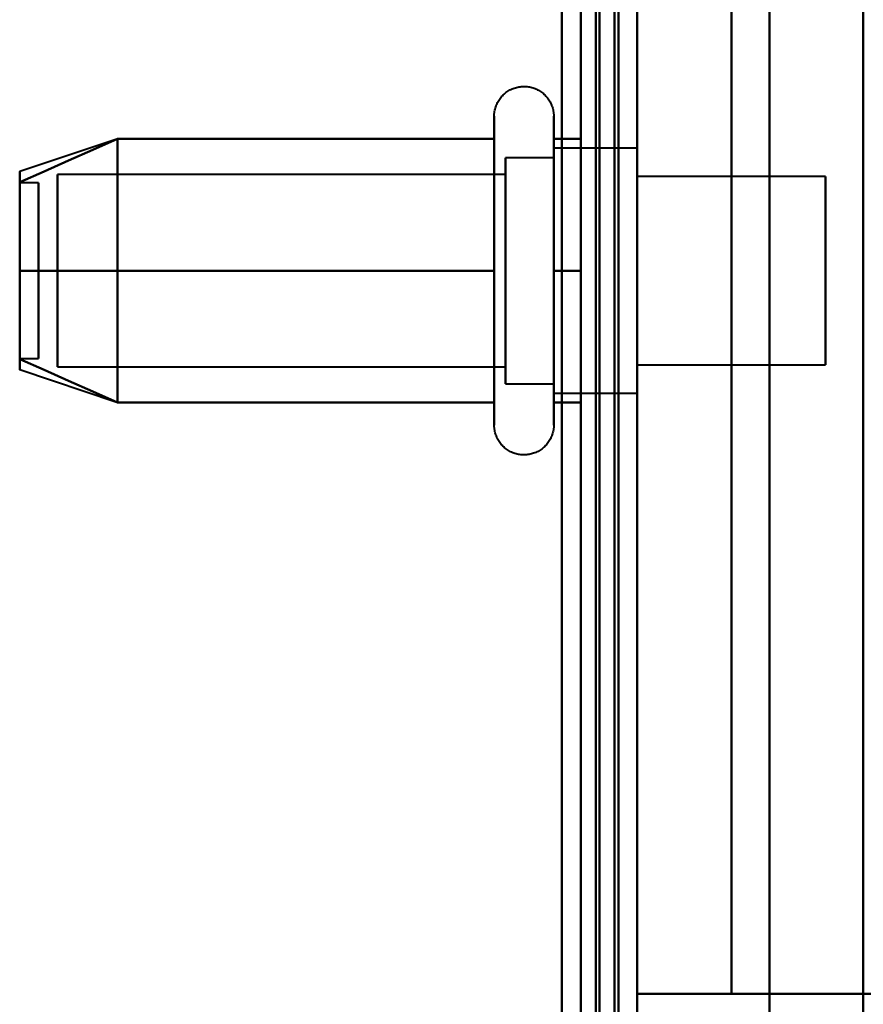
# Model space of a CAD drawing. Header units: millimetres. Extents: x -1087 to 1688, y -120 to 1046.
# Tile 59 of 78: x 569 to 591, y 239 to 265. Entities that reach past the tile are written whole.
import ezdxf

# ---------------------------------------------------------------- set-up
doc = ezdxf.new("R2010")
doc.units = ezdxf.units.MM
doc.layers.add('A-GENM', color=13, linetype='Continuous', lineweight=40)
doc.layers.add('G-IMPT', color=8, linetype='Continuous', lineweight=40)

# ---------------------------------------------------------------- blocks, each defined once
blk = doc.blocks.new('Maintenance r21 - Maintenance r21-755170-Arrière')
at = {"layer": 'A-GENM'}
for p, q in [((585, 973.372), (585, 0)), ((585, 0), (585, 973.372))]:
    blk.add_line(p, q, dxfattribs=at)
blk = doc.blocks.new('Souche connecteur circulaire R23 - Souche connecteur circulaire R23-755165-Arrière')
at = {"layer": 'A-GENM'}
blk.add_line((585, 349.372), (585, 191.872), dxfattribs=at)
blk = doc.blocks.new('NEXA 1000 CALQUES_dwg-755156-Arrière')
at = {"layer": 'G-IMPT'}
for p, q in [((584.5, 129.472), (584.5, 972.272)), ((585, 128.972), (585, 937.772)), ((584.5, 501.872), (584.5, 184.872)), ((584.5, 184.872), (584.5, 501.872)), ((584.5, 184.872), (584.5, 501.872)), ((585, 184.872), (585, 501.872)), ((585, 501.872), (585, 184.872)), ((585, 501.872), (585, 184.872)), ((584.5, 343.372), (584.5, 184.872)), ((585, 184.872), (585, 343.372)), ((585, 293.55), (585, 223.55)), ((585, 223.55), (585, 293.55)), ((581.204, 260.422), (581.204, 262.472)), ((582.785, 262.472), (582.785, 260.422)), ((581.204, 254.272), (581.204, 261.923)), ((582.785, 261.923), (582.785, 254.272)), ((571.189, 261.867), (568.611, 261.008)), ((585, 261.622), (582.785, 261.622)), ((582.785, 256.747), (582.785, 261.622)), ((582.785, 261.622), (582.785, 259.997)), ((585, 255.558), (585, 261.622)), ((585, 261.622), (585, 258.372)), ((582.785, 261.372), (581.5, 261.372)), ((581.5, 255.774), (581.5, 261.372)), ((581.5, 261.372), (581.5, 256.872)), ((582.785, 256.872), (582.785, 261.372)), ((582.785, 261.372), (582.785, 256.872)), ((582.785, 261.187), (582.785, 255.122)), ((585, 258.372), (585, 261.187)), ((581.5, 260.921), (569.611, 260.921)), ((569.611, 256.165), (569.611, 260.921)), ((569.611, 260.921), (569.611, 256.165)), ((581.5, 255.372), (581.5, 260.97)), ((581.5, 256.165), (581.5, 260.921)), ((581.5, 260.921), (581.5, 256.165)), ((590, 260.872), (585, 260.872)), ((585, 260.872), (585, 258.372)), ((585, 258.372), (585, 260.872)), ((590, 260.872), (590, 258.372)), ((590, 258.372), (590, 260.872)), ((569.111, 260.702), (568.611, 260.702)), ((568.611, 260.702), (568.611, 257.414)), ((568.611, 257.414), (568.611, 260.702)), ((569.111, 260.702), (569.111, 257.414)), ((569.111, 257.414), (569.111, 260.702)), ((569.611, 255.824), (569.611, 260.579)), ((569.611, 260.579), (569.611, 255.824)), ((581.204, 254.822), (581.204, 260.422)), ((581.5, 255.824), (581.5, 260.579)), ((581.5, 260.579), (581.5, 255.824)), ((582.785, 260.422), (582.785, 254.822)), ((581.5, 259.872), (581.5, 255.774)), ((582.785, 255.122), (582.785, 259.997)), ((582.785, 259.997), (582.785, 255.558)), ((582.785, 255.372), (582.785, 259.872)), ((582.785, 259.872), (582.785, 255.372)), ((568.611, 259.331), (568.611, 256.042)), ((568.611, 256.042), (568.611, 259.331)), ((569.111, 259.331), (569.111, 256.042)), ((569.111, 256.042), (569.111, 259.331)), ((585, 255.122), (585, 258.372)), ((585, 258.372), (585, 255.872)), ((585, 258.372), (585, 255.122)), ((585, 255.872), (585, 258.372)), ((590, 258.372), (590, 255.872)), ((590, 255.872), (590, 258.372)), ((581.5, 256.872), (581.5, 255.372)), ((568.611, 256.042), (569.111, 256.042)), ((571.189, 254.877), (568.611, 255.737)), ((569.611, 255.824), (581.5, 255.824)), ((585, 255.872), (590, 255.872)), ((581.5, 255.372), (582.785, 255.372)), ((582.785, 255.122), (585, 255.122))]:
    blk.add_line(p, q, dxfattribs=at)
at = {"layer": 'G-IMPT', "flags": 128}
for points in [[(584.4, 128.972), (584.4, 339.922), (584.4, 550.872), (584.4, 761.822), (584.4, 972.772)], [(584.4, 972.772), (584.4, 761.822), (584.4, 550.872), (584.4, 339.922), (584.4, 128.972)], [(584.4, 128.972), (584.4, 339.922), (584.4, 550.872), (584.4, 761.822), (584.4, 972.772)], [(584.5, 972.772), (584.5, 761.822), (584.5, 550.872), (584.5, 339.922), (584.5, 128.972)], [(585, 972.772), (585, 761.822), (585, 550.872), (585, 339.922), (585, 128.972)], [(585, 128.972), (585, 339.922), (585, 550.872), (585, 761.822), (585, 972.772)], [(583.9, 972.272), (583.9, 761.572), (583.9, 550.872), (583.9, 340.172), (583.9, 129.472)], [(583.9, 129.472), (583.9, 340.172), (583.9, 550.872), (583.9, 761.572), (583.9, 972.272)], [(583.9, 972.272), (583.9, 761.572), (583.9, 550.872), (583.9, 340.172), (583.9, 129.472)], [(584, 129.472), (584, 340.172), (584, 550.872), (584, 761.572), (584, 972.272)], [(584, 972.272), (584, 761.572), (584, 550.872), (584, 340.172), (584, 129.472)], [(584, 129.472), (584, 340.172), (584, 550.872), (584, 761.572), (584, 972.272)], [(584.5, 129.472), (584.5, 340.172), (584.5, 550.872), (584.5, 761.572), (584.5, 972.272)], [(584.5, 972.272), (584.5, 761.572), (584.5, 550.872), (584.5, 340.172), (584.5, 129.472)], [(584.5, 129.472), (584.5, 340.172), (584.5, 550.872), (584.5, 761.572), (584.5, 972.272)], [(584.5, 972.272), (584.5, 761.572), (584.5, 550.872), (584.5, 340.172), (584.5, 129.472)], [(584.5, 129.472), (584.5, 340.172), (584.5, 550.872), (584.5, 761.572), (584.5, 972.272)], [(584.5, 972.272), (584.5, 761.572), (584.5, 550.872), (584.5, 340.172), (584.5, 129.472)], [(584.4, 128.972), (584.4, 331.172), (584.4, 533.372), (584.4, 735.572), (584.4, 937.772)], [(584.4, 937.772), (584.4, 735.572), (584.4, 533.372), (584.4, 331.172), (584.4, 128.972)], [(584.4, 937.772), (584.4, 735.572), (584.4, 533.372), (584.4, 331.172), (584.4, 128.972)], [(584.5, 128.972), (584.5, 331.172), (584.5, 533.372), (584.5, 735.572), (584.5, 937.772)], [(585, 128.972), (585, 331.172), (585, 533.372), (585, 735.572), (585, 937.772)], [(585, 937.772), (585, 735.572), (585, 533.372), (585, 331.172), (585, 128.972)], [(583.5, 937.272), (583.5, 735.322), (583.5, 533.372), (583.5, 331.422), (583.5, 129.472)], [(583.5, 129.472), (583.5, 331.422), (583.5, 533.372), (583.5, 735.322), (583.5, 937.272)], [(583.5, 937.272), (583.5, 735.322), (583.5, 533.372), (583.5, 331.422), (583.5, 129.472)], [(583.5, 129.472), (583.5, 331.422), (583.5, 533.372), (583.5, 735.322), (583.5, 937.272)], [(583.5, 318.372), (583.5, 288.372), (583.5, 258.372), (583.5, 228.372), (583.5, 198.372)], [(583.5, 198.372), (583.5, 228.372), (583.5, 258.372), (583.5, 288.372), (583.5, 318.372)], [(583.5, 198.372), (583.5, 228.372), (583.5, 258.372), (583.5, 288.372), (583.5, 318.372)], [(583.5, 318.372), (583.5, 288.372), (583.5, 258.372), (583.5, 228.372), (583.5, 198.372)], [(584.5, 318.372), (584.5, 288.372), (584.5, 258.372), (584.5, 228.372), (584.5, 198.372)], [(584.5, 198.372), (584.5, 228.372), (584.5, 258.372), (584.5, 288.372), (584.5, 318.372)], [(584.5, 198.372), (584.5, 228.372), (584.5, 258.372), (584.5, 288.372), (584.5, 318.372)], [(584.5, 318.372), (584.5, 288.372), (584.5, 258.372), (584.5, 228.372), (584.5, 198.372)], [(585, 297.872), (585, 278.122), (585, 258.372), (585, 238.622), (585, 218.872)], [(585, 218.872), (585, 238.622), (585, 258.372), (585, 278.122), (585, 297.872)], [(588.509, 218.872), (588.509, 238.622), (588.509, 258.372), (588.509, 278.122), (588.509, 297.872)], [(588.509, 297.872), (588.509, 278.122), (588.509, 258.372), (588.509, 238.622), (588.509, 218.872)], [(591, 218.872), (591, 238.622), (591, 258.372), (591, 278.122), (591, 297.872)], [(583, 291.172), (583, 274.772), (583, 258.372), (583, 241.972), (583, 225.572)], [(583, 225.572), (583, 241.972), (583, 258.372), (583, 274.772), (583, 291.172)], [(583, 291.172), (583, 274.772), (583, 258.372), (583, 241.972), (583, 225.572)], [(583, 225.572), (583, 241.972), (583, 258.372), (583, 274.772), (583, 291.172)], [(583, 225.572), (583, 241.972), (583, 258.372), (583, 274.772), (583, 291.172)], [(583, 291.172), (583, 274.772), (583, 258.372), (583, 241.972), (583, 225.572)], [(584.5, 225.572), (584.5, 241.972), (584.5, 258.372), (584.5, 274.772), (584.5, 291.172)], [(584.5, 291.172), (584.5, 274.772), (584.5, 258.372), (584.5, 241.972), (584.5, 225.572)], [(585, 225.572), (585, 241.972), (585, 258.372), (585, 274.772), (585, 291.172)], [(585, 291.172), (585, 274.772), (585, 258.372), (585, 241.972), (585, 225.572)], [(585, 225.572), (585, 241.972), (585, 258.372), (585, 274.772), (585, 291.172)], [(585, 291.172), (585, 274.772), (585, 258.372), (585, 241.972), (585, 225.572)], [(585, 291.172), (585, 274.772), (585, 258.372), (585, 241.972), (585, 225.572)], [(585, 225.572), (585, 241.972), (585, 258.372), (585, 274.772), (585, 291.172)], [(585, 228.872), (585, 243.622), (585, 258.372), (585, 273.122), (585, 287.872)], [(585, 287.872), (585, 273.122), (585, 258.372), (585, 243.622), (585, 228.872)], [(585, 239.172), (585, 248.772), (585, 258.372), (585, 267.972), (585, 277.572)], [(585, 277.572), (585, 267.972), (585, 258.372), (585, 248.772), (585, 239.172)], [(585, 239.172), (585, 248.772), (585, 258.372), (585, 267.972), (585, 277.572)], [(585, 277.572), (585, 267.972), (585, 258.372), (585, 248.772), (585, 239.172)], [(587.5, 277.572), (587.5, 267.972), (587.5, 258.372), (587.5, 248.772), (587.5, 239.172)], [(587.5, 239.172), (587.5, 248.772), (587.5, 258.372), (587.5, 267.972), (587.5, 277.572)], [(587.5, 277.572), (587.5, 267.972), (587.5, 258.372), (587.5, 248.772), (587.5, 239.172)], [(587.5, 239.172), (587.5, 248.772), (587.5, 258.372), (587.5, 267.972), (587.5, 277.572)], [(587.5, 239.172), (587.5, 248.772), (587.5, 258.372), (587.5, 267.972), (587.5, 277.572)], [(587.5, 277.572), (587.5, 267.972), (587.5, 258.372), (587.5, 248.772), (587.5, 239.172)], [(587.5, 277.572), (587.5, 267.972), (587.5, 258.372), (587.5, 248.772), (587.5, 239.172)], [(587.5, 239.172), (587.5, 248.772), (587.5, 258.372), (587.5, 267.972), (587.5, 277.572)], [(591, 276.872), (591, 267.622), (591, 258.372), (591, 249.122), (591, 239.872)], [(581.204, 262.472), (581.205, 262.504), (581.207, 262.535), (581.21, 262.567), (581.214, 262.598), (581.22, 262.629), (581.227, 262.66), (581.235, 262.691), (581.244, 262.721), (581.255, 262.751), (581.267, 262.78), (581.28, 262.809), (581.294, 262.837), (581.309, 262.865), (581.325, 262.892), (581.342, 262.919), (581.361, 262.944), (581.38, 262.969), (581.4, 262.993), (581.422, 263.017), (581.444, 263.039), (581.467, 263.061), (581.491, 263.082), (581.516, 263.101), (581.541, 263.12), (581.568, 263.137), (581.595, 263.154), (581.622, 263.169), (581.65, 263.184), (581.679, 263.197), (581.708, 263.209), (581.738, 263.22), (581.768, 263.23), (581.799, 263.238), (581.829, 263.245), (581.86, 263.251), (581.892, 263.256), (581.923, 263.259), (581.955, 263.262), (581.986, 263.263), (582.018, 263.262), (582.049, 263.261), (582.081, 263.258), (582.112, 263.254), (582.143, 263.249), (582.174, 263.242), (582.205, 263.234), (582.235, 263.225), (582.265, 263.215), (582.295, 263.204), (582.324, 263.191), (582.352, 263.177), (582.38, 263.162), (582.407, 263.146), (582.434, 263.129), (582.46, 263.111), (582.485, 263.092), (582.509, 263.072), (582.533, 263.051), (582.556, 263.029), (582.578, 263.006), (582.598, 262.982), (582.618, 262.958), (582.637, 262.933), (582.655, 262.907), (582.672, 262.88), (582.688, 262.852), (582.702, 262.824), (582.716, 262.796), (582.728, 262.767), (582.739, 262.737), (582.749, 262.707), (582.758, 262.677), (582.766, 262.646), (582.772, 262.615), (582.777, 262.584), (582.781, 262.552), (582.784, 262.521), (582.785, 262.489), (582.785, 262.472)], [(581.204, 262.472), (581.204, 262.469), (581.204, 262.459), (581.204, 262.443), (581.204, 262.42), (581.204, 262.391), (581.204, 262.355), (581.204, 262.313), (581.204, 262.264), (581.204, 262.209), (581.204, 262.149), (581.204, 262.082), (581.204, 262.009), (581.204, 261.93), (581.204, 261.846), (581.204, 261.756), (581.204, 261.661), (581.204, 261.56), (581.204, 261.455), (581.204, 261.344), (581.204, 261.229), (581.204, 261.109), (581.204, 260.985), (581.204, 260.856), (581.204, 260.724), (581.204, 260.588), (581.204, 260.448), (581.204, 260.305), (581.204, 260.159), (581.204, 260.01), (581.204, 259.858), (581.204, 259.704), (581.204, 259.548), (581.204, 259.39), (581.204, 259.23), (581.204, 259.069), (581.204, 258.907), (581.204, 258.744), (581.204, 258.58), (581.204, 258.417), (581.204, 258.253), (581.204, 258.089), (581.204, 257.925), (581.204, 257.763), (581.204, 257.601), (581.204, 257.441), (581.204, 257.282), (581.204, 257.125), (581.204, 256.969), (581.204, 256.817), (581.204, 256.666), (581.204, 256.518), (581.204, 256.374), (581.204, 256.232), (581.204, 256.094), (581.204, 255.959), (581.204, 255.829), (581.204, 255.702), (581.204, 255.58), (581.204, 255.462), (581.204, 255.349), (581.204, 255.241), (581.204, 255.137), (581.204, 255.039), (581.204, 254.946), (581.204, 254.859), (581.204, 254.822)], [(581.204, 261.923), (581.204, 262.002), (581.204, 262.075), (581.204, 262.143), (581.204, 262.204), (581.204, 262.26), (581.204, 262.309), (581.204, 262.351), (581.204, 262.388), (581.204, 262.418), (581.204, 262.441), (581.204, 262.458), (581.204, 262.468), (581.204, 262.472)], [(582.785, 262.472), (582.785, 262.469), (582.785, 262.459), (582.785, 262.443), (582.785, 262.42), (582.785, 262.391), (582.785, 262.355), (582.785, 262.313), (582.785, 262.264), (582.785, 262.209), (582.785, 262.149), (582.785, 262.082), (582.785, 262.009), (582.785, 261.93), (582.785, 261.923)], [(582.785, 254.822), (582.785, 254.906), (582.785, 254.997), (582.785, 255.093), (582.785, 255.194), (582.785, 255.3), (582.785, 255.411), (582.785, 255.526), (582.785, 255.647), (582.785, 255.771), (582.785, 255.9), (582.785, 256.033), (582.785, 256.169), (582.785, 256.31), (582.785, 256.453), (582.785, 256.599), (582.785, 256.749), (582.785, 256.9), (582.785, 257.055), (582.785, 257.211), (582.785, 257.369), (582.785, 257.529), (582.785, 257.69), (582.785, 257.852), (582.785, 258.015), (582.785, 258.179), (582.785, 258.343), (582.785, 258.507), (582.785, 258.671), (582.785, 258.834), (582.785, 258.996), (582.785, 259.158), (582.785, 259.318), (582.785, 259.477), (582.785, 259.634), (582.785, 259.789), (582.785, 259.942), (582.785, 260.092), (582.785, 260.239), (582.785, 260.384), (582.785, 260.525), (582.785, 260.663), (582.785, 260.797), (582.785, 260.927), (582.785, 261.054), (582.785, 261.175), (582.785, 261.293), (582.785, 261.406), (582.785, 261.513), (582.785, 261.616), (582.785, 261.714), (582.785, 261.806), (582.785, 261.893), (582.785, 261.974), (582.785, 262.05), (582.785, 262.119), (582.785, 262.183), (582.785, 262.24), (582.785, 262.292), (582.785, 262.337), (582.785, 262.375), (582.785, 262.408), (582.785, 262.433), (582.785, 262.453), (582.785, 262.465), (582.785, 262.472), (582.785, 262.472)], [(581.204, 254.272), (581.204, 254.276), (581.204, 254.285), (581.204, 254.302), (581.204, 254.325), (581.204, 254.354), (581.204, 254.39), (581.204, 254.432), (581.204, 254.48), (581.204, 254.535), (581.204, 254.596), (581.204, 254.663), (581.204, 254.736), (581.204, 254.814), (581.204, 254.899), (581.204, 254.988), (581.204, 255.084), (581.204, 255.184), (581.204, 255.29), (581.204, 255.4), (581.204, 255.516), (581.204, 255.636), (581.204, 255.76), (581.204, 255.888), (581.204, 256.021), (581.204, 256.157), (581.204, 256.297), (581.204, 256.44), (581.204, 256.586), (581.204, 256.735), (581.204, 256.887), (581.204, 257.041), (581.204, 257.197), (581.204, 257.355), (581.204, 257.514), (581.204, 257.675), (581.204, 257.838), (581.204, 258.001), (581.204, 258.164), (581.204, 258.328), (581.204, 258.492), (581.204, 258.656), (581.204, 258.819), (581.204, 258.982), (581.204, 259.143), (581.204, 259.304), (581.204, 259.463), (581.204, 259.62), (581.204, 259.775), (581.204, 259.928), (581.204, 260.079), (581.204, 260.226), (581.204, 260.371), (581.204, 260.513), (581.204, 260.651), (581.204, 260.785), (581.204, 260.916), (581.204, 261.042), (581.204, 261.165), (581.204, 261.282), (581.204, 261.396), (581.204, 261.504), (581.204, 261.607), (581.204, 261.705), (581.204, 261.798), (581.204, 261.886), (581.204, 261.923)], [(582.785, 261.923), (582.785, 261.838), (582.785, 261.748), (582.785, 261.652), (582.785, 261.551), (582.785, 261.445), (582.785, 261.334), (582.785, 261.218), (582.785, 261.098), (582.785, 260.973), (582.785, 260.844), (582.785, 260.712), (582.785, 260.575), (582.785, 260.435), (582.785, 260.292), (582.785, 260.145), (582.785, 259.996), (582.785, 259.844), (582.785, 259.69), (582.785, 259.534), (582.785, 259.376), (582.785, 259.216), (582.785, 259.055), (582.785, 258.892), (582.785, 258.729), (582.785, 258.566), (582.785, 258.402), (582.785, 258.238), (582.785, 258.074), (582.785, 257.911), (582.785, 257.748), (582.785, 257.587), (582.785, 257.426), (582.785, 257.268), (582.785, 257.111), (582.785, 256.956), (582.785, 256.803), (582.785, 256.653), (582.785, 256.505), (582.785, 256.361), (582.785, 256.219), (582.785, 256.082), (582.785, 255.948), (582.785, 255.817), (582.785, 255.691), (582.785, 255.569), (582.785, 255.452), (582.785, 255.339), (582.785, 255.231), (582.785, 255.128), (582.785, 255.031), (582.785, 254.938), (582.785, 254.851), (582.785, 254.77), (582.785, 254.695), (582.785, 254.625), (582.785, 254.562), (582.785, 254.504), (582.785, 254.453), (582.785, 254.408), (582.785, 254.369), (582.785, 254.337), (582.785, 254.311), (582.785, 254.292), (582.785, 254.279), (582.785, 254.273), (582.785, 254.272)], [(571.204, 261.872), (570.556, 261.584), (569.908, 261.295), (569.259, 261.007), (568.611, 260.718)], [(568.611, 260.718), (569.259, 261.007), (569.908, 261.295), (570.556, 261.584), (571.204, 261.872)], [(571.204, 261.872), (570.556, 261.584), (569.908, 261.295), (569.259, 261.007), (568.611, 260.718)], [(568.611, 260.718), (569.259, 261.007), (569.908, 261.295), (570.556, 261.584), (571.204, 261.872)], [(571.204, 258.372), (571.204, 259.247), (571.204, 260.122), (571.204, 260.997), (571.204, 261.872)], [(571.204, 261.872), (571.204, 260.997), (571.204, 260.122), (571.204, 259.247), (571.204, 258.372)], [(571.204, 261.872), (571.204, 260.997), (571.204, 260.122), (571.204, 259.247), (571.204, 258.372)], [(581.204, 261.872), (578.704, 261.872), (576.204, 261.872), (573.704, 261.872), (571.204, 261.872)], [(571.204, 261.872), (573.704, 261.872), (576.204, 261.872), (578.704, 261.872), (581.204, 261.872)], [(581.204, 261.872), (578.704, 261.872), (576.204, 261.872), (573.704, 261.872), (571.204, 261.872)], [(571.204, 258.372), (571.204, 259.247), (571.204, 260.122), (571.204, 260.997), (571.204, 261.872)], [(571.204, 261.872), (573.704, 261.872), (576.204, 261.872), (578.704, 261.872), (581.204, 261.872)], [(581.204, 258.372), (581.204, 259.247), (581.204, 260.122), (581.204, 260.997), (581.204, 261.872)], [(581.204, 261.872), (581.204, 260.997), (581.204, 260.122), (581.204, 259.247), (581.204, 258.372)], [(583.5, 261.872), (583.321, 261.872), (583.143, 261.872), (582.964, 261.872), (582.785, 261.872)], [(582.785, 261.872), (582.785, 260.997), (582.785, 260.122), (582.785, 259.247), (582.785, 258.372)], [(582.785, 261.872), (582.964, 261.872), (583.143, 261.872), (583.321, 261.872), (583.5, 261.872)], [(583.5, 261.872), (583.321, 261.872), (583.143, 261.872), (582.964, 261.872), (582.785, 261.872)], [(582.785, 261.872), (582.964, 261.872), (583.143, 261.872), (583.321, 261.872), (583.5, 261.872)], [(582.785, 258.372), (582.785, 259.247), (582.785, 260.122), (582.785, 260.997), (582.785, 261.872)], [(583.5, 258.372), (583.5, 259.247), (583.5, 260.122), (583.5, 260.997), (583.5, 261.872)], [(583.5, 261.872), (583.5, 260.997), (583.5, 260.122), (583.5, 259.247), (583.5, 258.372)], [(583.5, 258.372), (583.5, 259.247), (583.5, 260.122), (583.5, 260.997), (583.5, 261.872)], [(583.5, 261.872), (583.5, 260.997), (583.5, 260.122), (583.5, 259.247), (583.5, 258.372)], [(571.204, 258.372), (570.556, 258.372), (569.908, 258.372), (569.259, 258.372), (568.611, 258.372)], [(568.611, 258.372), (569.259, 258.372), (569.908, 258.372), (570.556, 258.372), (571.204, 258.372)], [(571.204, 258.372), (570.556, 258.372), (569.908, 258.372), (569.259, 258.372), (568.611, 258.372)], [(568.611, 258.372), (569.259, 258.372), (569.908, 258.372), (570.556, 258.372), (571.204, 258.372)], [(571.204, 254.872), (571.204, 255.747), (571.204, 256.622), (571.204, 257.497), (571.204, 258.372)], [(571.204, 258.372), (571.204, 257.497), (571.204, 256.622), (571.204, 255.747), (571.204, 254.872)], [(571.204, 258.372), (571.204, 257.497), (571.204, 256.622), (571.204, 255.747), (571.204, 254.872)], [(581.204, 258.372), (578.704, 258.372), (576.204, 258.372), (573.704, 258.372), (571.204, 258.372)], [(571.204, 258.372), (573.704, 258.372), (576.204, 258.372), (578.704, 258.372), (581.204, 258.372)], [(581.204, 258.372), (578.704, 258.372), (576.204, 258.372), (573.704, 258.372), (571.204, 258.372)], [(571.204, 254.872), (571.204, 255.747), (571.204, 256.622), (571.204, 257.497), (571.204, 258.372)], [(571.204, 258.372), (573.704, 258.372), (576.204, 258.372), (578.704, 258.372), (581.204, 258.372)], [(581.204, 254.872), (581.204, 255.747), (581.204, 256.622), (581.204, 257.497), (581.204, 258.372)], [(581.204, 258.372), (581.204, 257.497), (581.204, 256.622), (581.204, 255.747), (581.204, 254.872)], [(583.5, 258.372), (583.321, 258.372), (583.143, 258.372), (582.964, 258.372), (582.785, 258.372)], [(582.785, 258.372), (582.785, 257.497), (582.785, 256.622), (582.785, 255.747), (582.785, 254.872)], [(582.785, 258.372), (582.964, 258.372), (583.143, 258.372), (583.321, 258.372), (583.5, 258.372)], [(583.5, 258.372), (583.321, 258.372), (583.143, 258.372), (582.964, 258.372), (582.785, 258.372)], [(582.785, 258.372), (582.964, 258.372), (583.143, 258.372), (583.321, 258.372), (583.5, 258.372)], [(582.785, 254.872), (582.785, 255.747), (582.785, 256.622), (582.785, 257.497), (582.785, 258.372)], [(583.5, 254.872), (583.5, 255.747), (583.5, 256.622), (583.5, 257.497), (583.5, 258.372)], [(583.5, 258.372), (583.5, 257.497), (583.5, 256.622), (583.5, 255.747), (583.5, 254.872)], [(583.5, 254.872), (583.5, 255.747), (583.5, 256.622), (583.5, 257.497), (583.5, 258.372)], [(583.5, 258.372), (583.5, 257.497), (583.5, 256.622), (583.5, 255.747), (583.5, 254.872)], [(568.611, 256.026), (569.259, 255.738), (569.908, 255.449), (570.556, 255.161), (571.204, 254.872)], [(571.204, 254.872), (570.556, 255.161), (569.908, 255.449), (569.259, 255.738), (568.611, 256.026)], [(568.611, 256.026), (569.259, 255.738), (569.908, 255.449), (570.556, 255.161), (571.204, 254.872)], [(571.204, 254.872), (570.556, 255.161), (569.908, 255.449), (569.259, 255.738), (568.611, 256.026)], [(571.204, 254.872), (573.704, 254.872), (576.204, 254.872), (578.704, 254.872), (581.204, 254.872)], [(581.204, 254.872), (578.704, 254.872), (576.204, 254.872), (573.704, 254.872), (571.204, 254.872)], [(571.204, 254.872), (573.704, 254.872), (576.204, 254.872), (578.704, 254.872), (581.204, 254.872)], [(581.204, 254.872), (578.704, 254.872), (576.204, 254.872), (573.704, 254.872), (571.204, 254.872)], [(582.785, 254.872), (582.964, 254.872), (583.143, 254.872), (583.321, 254.872), (583.5, 254.872)], [(583.5, 254.872), (583.321, 254.872), (583.143, 254.872), (582.964, 254.872), (582.785, 254.872)], [(582.785, 254.872), (582.964, 254.872), (583.143, 254.872), (583.321, 254.872), (583.5, 254.872)], [(583.5, 254.872), (583.321, 254.872), (583.143, 254.872), (582.964, 254.872), (582.785, 254.872)], [(581.204, 254.822), (581.204, 254.742), (581.204, 254.669), (581.204, 254.602), (581.204, 254.54), (581.204, 254.485), (581.204, 254.436), (581.204, 254.393), (581.204, 254.357), (581.204, 254.327), (581.204, 254.304), (581.204, 254.287), (581.204, 254.276), (581.204, 254.272)], [(582.785, 254.272), (582.785, 254.276), (582.785, 254.285), (582.785, 254.302), (582.785, 254.325), (582.785, 254.354), (582.785, 254.39), (582.785, 254.432), (582.785, 254.48), (582.785, 254.535), (582.785, 254.596), (582.785, 254.663), (582.785, 254.736), (582.785, 254.814), (582.785, 254.822)], [(582.785, 254.272), (582.785, 254.241), (582.783, 254.209), (582.779, 254.178), (582.775, 254.146), (582.769, 254.115), (582.762, 254.084), (582.754, 254.054), (582.745, 254.024), (582.734, 253.994), (582.723, 253.964), (582.71, 253.936), (582.696, 253.907), (582.681, 253.88), (582.664, 253.852), (582.647, 253.826), (582.629, 253.8), (582.609, 253.775), (582.589, 253.751), (582.568, 253.728), (582.545, 253.705), (582.522, 253.684), (582.498, 253.663), (582.474, 253.643), (582.448, 253.625), (582.422, 253.607), (582.395, 253.591), (582.367, 253.575), (582.339, 253.561), (582.31, 253.548), (582.281, 253.536), (582.251, 253.525), (582.221, 253.515), (582.191, 253.507), (582.16, 253.499), (582.129, 253.493), (582.098, 253.489), (582.066, 253.485), (582.035, 253.483), (582.003, 253.482), (581.972, 253.482), (581.94, 253.484), (581.909, 253.487), (581.877, 253.491), (581.846, 253.496), (581.815, 253.503), (581.784, 253.51), (581.754, 253.519), (581.724, 253.53), (581.695, 253.541), (581.666, 253.554), (581.637, 253.567), (581.609, 253.582), (581.582, 253.598), (581.555, 253.615), (581.53, 253.633), (581.504, 253.652), (581.48, 253.672), (581.456, 253.694), (581.434, 253.716), (581.412, 253.738), (581.391, 253.762), (581.371, 253.787), (581.352, 253.812), (581.334, 253.838), (581.317, 253.865), (581.302, 253.892), (581.287, 253.92), (581.273, 253.949), (581.261, 253.978), (581.25, 254.008), (581.24, 254.038), (581.231, 254.068), (581.224, 254.099), (581.217, 254.13), (581.212, 254.161), (581.208, 254.192), (581.206, 254.224), (581.204, 254.255), (581.204, 254.272)], [(591, 239.872), (591, 236.122), (591, 232.372), (591, 228.622), (591, 224.872)], [(587.5, 239.172), (586.875, 239.172), (586.25, 239.172), (585.625, 239.172), (585, 239.172)], [(585, 239.172), (585.625, 239.172), (586.25, 239.172), (586.875, 239.172), (587.5, 239.172)], [(587.5, 239.172), (586.875, 239.172), (586.25, 239.172), (585.625, 239.172), (585, 239.172)], [(585, 239.172), (585.625, 239.172), (586.25, 239.172), (586.875, 239.172), (587.5, 239.172)], [(604.861, 239.172), (600.521, 239.172), (596.18, 239.172), (591.84, 239.172), (587.5, 239.172)], [(587.5, 239.172), (594.163, 239.172), (600.826, 239.172), (607.489, 239.172), (614.152, 239.172)], [(587.5, 239.172), (591.84, 239.172), (596.18, 239.172), (600.521, 239.172), (604.861, 239.172)], [(614.152, 239.172), (607.489, 239.172), (600.826, 239.172), (594.163, 239.172), (587.5, 239.172)]]:
    blk.add_lwpolyline(points, dxfattribs=at)
at = {"layer": 'G-IMPT'}
for points in [[(568.611, 260.718), (568.611, 260.911), (568.611, 261.104), (568.611, 260.911), (568.611, 260.718)], [(568.611, 260.718), (568.611, 260.91), (568.611, 261.008), (568.611, 261.008)], [(568.611, 261.008), (568.611, 261.008), (568.611, 260.91), (568.611, 260.718)], [(568.611, 260.718), (568.611, 260.439), (568.611, 259.739), (568.611, 258.845), (568.611, 258.372)], [(568.611, 258.372), (568.611, 258.844), (568.611, 259.738), (568.611, 260.439), (568.611, 260.718)], [(568.611, 260.718), (568.611, 260.446), (568.611, 259.739), (568.611, 258.836), (568.611, 258.372)], [(568.611, 258.372), (568.611, 258.836), (568.611, 259.739), (568.611, 260.446), (568.611, 260.718)], [(568.611, 258.372), (568.611, 257.9), (568.611, 257.006), (568.611, 256.306), (568.611, 256.026)], [(568.611, 256.026), (568.611, 256.305), (568.611, 257.006), (568.611, 257.9), (568.611, 258.372)], [(568.611, 258.372), (568.611, 257.908), (568.611, 257.005), (568.611, 256.298), (568.611, 256.026)], [(568.611, 256.026), (568.611, 256.299), (568.611, 257.006), (568.611, 257.908), (568.611, 258.372)], [(568.611, 256.026), (568.611, 255.833), (568.611, 255.64), (568.611, 255.833), (568.611, 256.026)], [(568.611, 256.026), (568.611, 255.834), (568.611, 255.737), (568.611, 255.737)], [(568.611, 255.737), (568.611, 255.737), (568.611, 255.834), (568.611, 256.026)]]:
    blk.add_open_spline(points, degree=3, dxfattribs=at)

msp = doc.modelspace()

# ---------------------------------------------------------------- block references
at = {"layer": 'A-GENM'}
for name in ['Maintenance r21 - Maintenance r21-755170-Arrière', 'Souche connecteur circulaire R23 - Souche connecteur circulaire R23-755165-Arrière']:
    msp.add_blockref(name, (0, 0), dxfattribs=at)
at = {"layer": 'G-IMPT'}
msp.add_blockref('NEXA 1000 CALQUES_dwg-755156-Arrière', (0, 0), dxfattribs=at)

doc.saveas('drawing.dxf')
